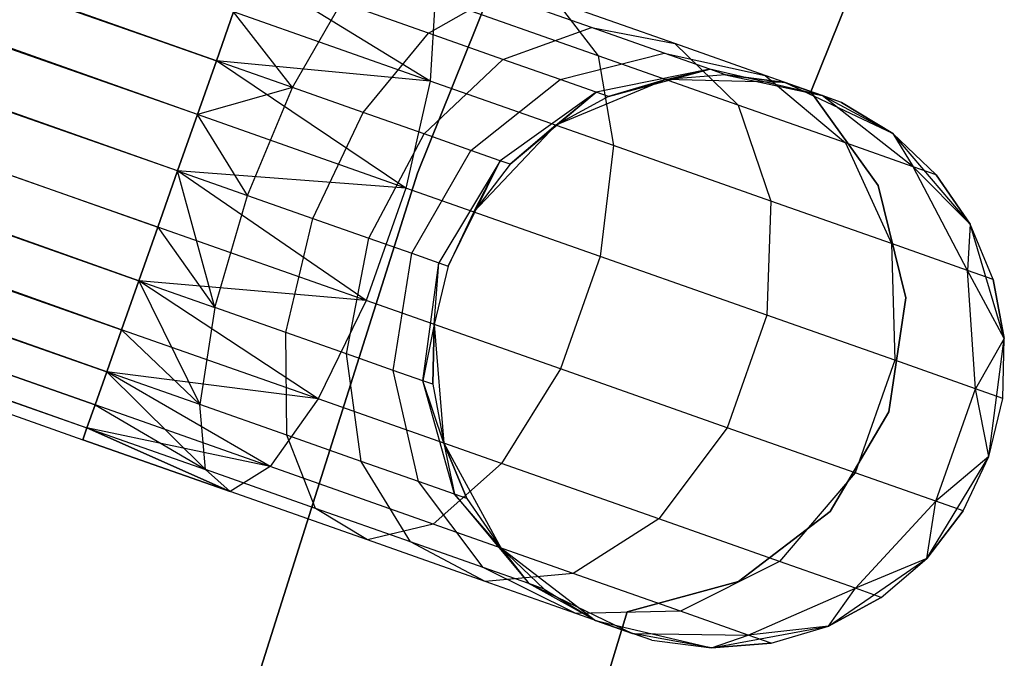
# Model space of a CAD drawing. Extents: x -189 to 189, y -189 to 189.
# Tile 225 of 256: x -41.32 to -37.89, y 12.65 to 14.88. Entities that reach past the tile are written whole.
import ezdxf

# ---------------------------------------------------------------- set-up
doc = ezdxf.new("R2010")
doc.units = 0
doc.header["$LTSCALE"] = 25.4
doc.layers.get('0').update_dxf_attribs({"linetype": 'CONTINUOUS'})

# ---------------------------------------------------------------- blocks, each defined once
blk = doc.blocks.new('CAMELEON-KENAI-C-12244_STL')
at = {"color": 0}
for p, q in [((-40.7033, 14.5467, -8.5219), (-158.6993, 56.5296, -8.691)), ((-40.7033, 14.5467, -8.5219), (-158.6993, 56.5296, -8.691)), ((-40.6373, 14.7342, -8.5864), (-158.6993, 56.5296, -8.691)), ((-40.6373, 14.7342, -8.5864), (-158.6993, 56.5296, -8.691)), ((-158.7595, 56.3589, -10.4135), (-40.6373, 14.7342, -10.4135)), ((-158.7595, 56.3589, -10.4135), (-40.6373, 14.7342, -10.4135)), ((-40.7033, 14.5467, -8.5219), (-158.8255, 56.1714, -8.5219)), ((-40.7033, 14.5467, -8.5219), (-158.8255, 56.1714, -8.5219)), ((-40.6373, 14.7342, -10.4135), (-158.8947, 55.9753, -10.5)), ((-40.7724, 14.3506, -8.5), (-158.8947, 55.9753, -8.5)), ((-40.7724, 14.3506, -8.5), (-158.8947, 55.9753, -8.5)), ((-40.7033, 14.5467, -10.4781), (-158.8947, 55.9753, -10.5)), ((-40.6373, 14.7342, -10.4135), (-158.8947, 55.9753, -10.5)), ((-40.7033, 14.5467, -10.4781), (-158.8947, 55.9753, -10.5)), ((-40.7724, 14.3506, -10.5), (-158.8947, 55.9753, -10.5)), ((-40.7724, 14.3506, -10.5), (-158.8947, 55.9753, -10.5)), ((-158.9637, 55.7792, -8.5219), (-40.8415, 14.1545, -8.5219)), ((-40.9678, 13.7962, -8.691), (-158.9637, 55.7792, -8.5219)), ((-40.9678, 13.7962, -8.691), (-158.9637, 55.7792, -8.5219)), ((-40.9076, 13.967, -8.5864), (-158.9637, 55.7792, -8.5219)), ((-40.9076, 13.967, -8.5864), (-158.9637, 55.7792, -8.5219)), ((-158.9637, 55.7792, -8.5219), (-40.8415, 14.1545, -8.5219)), ((-159.0298, 55.5917, -10.4135), (-40.9678, 13.7962, -10.309)), ((-159.0298, 55.5917, -10.4135), (-40.9678, 13.7962, -10.309)), ((-159.0298, 55.5917, -10.4135), (-40.9076, 13.967, -10.4135)), ((-40.7724, 14.3506, -10.5), (-159.0298, 55.5917, -10.4135)), ((-40.7724, 14.3506, -10.5), (-159.0298, 55.5917, -10.4135)), ((-40.8415, 14.1545, -10.4781), (-159.0298, 55.5917, -10.4135)), ((-40.8415, 14.1545, -10.4781), (-159.0298, 55.5917, -10.4135)), ((-159.0298, 55.5917, -10.4135), (-40.9076, 13.967, -10.4135)), ((-41.0194, 13.6497, -8.8309), (-159.09, 55.4209, -8.691)), ((-41.0194, 13.6497, -8.8309), (-159.09, 55.4209, -8.691)), ((-40.9678, 13.7962, -8.691), (-159.09, 55.4209, -8.691)), ((-40.9678, 13.7962, -8.691), (-159.09, 55.4209, -8.691)), ((-159.1416, 55.2744, -10.1691), (-41.0194, 13.6497, -10.1691)), ((-159.1416, 55.2744, -10.1691), (-41.0194, 13.6497, -10.1691)), ((-159.1416, 55.2744, -10.1691), (-40.9678, 13.7962, -10.309)), ((-159.1416, 55.2744, -10.1691), (-40.9678, 13.7962, -10.309)), ((-41.0603, 13.5338, -9), (-159.1825, 55.1585, -9)), ((-159.1825, 55.1585, -9), (-41.0885, 13.4536, -9.191)), ((-41.0603, 13.5338, -9), (-159.1825, 55.1585, -9)), ((-41.0194, 13.6497, -8.8309), (-159.1825, 55.1585, -9)), ((-41.0194, 13.6497, -8.8309), (-159.1825, 55.1585, -9)), ((-159.1825, 55.1585, -9), (-41.0885, 13.4536, -9.191)), ((-159.1825, 55.1585, -9), (-41.103, 13.4126, -9.3955)), ((-159.1825, 55.1585, -9), (-41.103, 13.4126, -9.3955)), ((-159.2107, 55.0783, -9.809), (-41.0885, 13.4536, -9.809)), ((-159.2107, 55.0783, -9.809), (-41.0885, 13.4536, -9.809)), ((-159.2107, 55.0783, -9.809), (-41.0603, 13.5338, -10)), ((-159.2107, 55.0783, -9.809), (-41.0603, 13.5338, -10)), ((-159.2107, 55.0783, -9.809), (-41.0194, 13.6497, -10.1691)), ((-159.2107, 55.0783, -9.809), (-41.0194, 13.6497, -10.1691)), ((-159.2252, 55.0373, -9.3955), (-41.103, 13.4126, -9.3955)), ((-159.2252, 55.0373, -9.3955), (-41.103, 13.4126, -9.6045)), ((-159.2252, 55.0373, -9.3955), (-41.103, 13.4126, -9.3955)), ((-159.2252, 55.0373, -9.3955), (-41.103, 13.4126, -9.6045)), ((-159.2252, 55.0373, -9.3955), (-41.0885, 13.4536, -9.809)), ((-159.2252, 55.0373, -9.3955), (-41.0885, 13.4536, -9.809)), ((-39.936, 14.3427, -1), (-38.7203, 17.3589, -1)), ((-38.7203, 17.3589, -8.5), (-39.936, 14.3427, -8.5)), ((-38.7203, 17.3589, -8.5), (-39.936, 14.3427, -8.5)), ((-39.936, 14.3427, -1), (-38.7203, 17.3589, -1)), ((-38.5645, 14.6254, -2), (-37.9765, 16.0907, -2)), ((-37.9765, 16.0907, -4), (-38.5645, 14.6254, -4)), ((-37.9765, 16.0907, -4), (-38.5645, 14.6254, -4)), ((-38.5645, 14.6254, -2), (-37.9765, 16.0907, -2)), ((-39.8914, 14.6633, -10.2133), (-40.5254, 15.0515, -10.1691)), ((-39.8914, 14.6633, -10.2133), (-40.5254, 15.0515, -10.1691)), ((-39.8978, 14.8303, -8.6526), (-39.6589, 14.9666, -8.9644)), ((-39.8978, 14.8303, -8.6526), (-39.6589, 14.9666, -8.9644)), ((-39.8743, 14.9524, -9.9148), (-39.8914, 14.6633, -10.2133)), ((-39.8743, 14.9524, -9.9148), (-39.8914, 14.6633, -10.2133)), ((-39.3057, 14.752, -9.6651), (-39.8743, 14.9524, -9.9148)), ((-39.3057, 14.752, -9.6651), (-39.8743, 14.9524, -9.9148)), ((-39.3286, 14.8502, -8.6957), (-39.6589, 14.9666, -8.9644)), ((-39.3286, 14.8502, -8.6957), (-39.6589, 14.9666, -8.9644)), ((-39.4495, 14.9389, -9.3226), (-39.3057, 14.752, -9.6651)), ((-39.0384, 14.794, -8.9881), (-39.4495, 14.9389, -9.3226)), ((-39.0384, 14.794, -8.9881), (-39.4495, 14.9389, -9.3226)), ((-39.4495, 14.9389, -9.3226), (-39.3057, 14.752, -9.6651)), ((-40.5771, 14.905, -8.691), (-40.6373, 14.7342, -8.5864)), ((-40.6373, 14.7342, -10.4135), (-40.5771, 14.905, -10.309)), ((-40.6373, 14.7342, -10.4135), (-40.5771, 14.905, -10.309)), ((-40.5771, 14.905, -8.691), (-40.6373, 14.7342, -8.5864)), ((-40.372, 14.6408, -8.5494), (-40.5771, 14.905, -8.691)), ((-40.372, 14.6408, -8.5494), (-40.5771, 14.905, -8.691)), ((-39.8914, 14.6633, -10.2133), (-40.5771, 14.905, -10.309)), ((-39.8914, 14.6633, -10.2133), (-40.5771, 14.905, -10.309)), ((-40.372, 14.6408, -8.5494), (-40.2006, 14.937, -8.7855)), ((-40.372, 14.6408, -8.5494), (-40.2006, 14.937, -8.7855)), ((-39.8978, 14.8303, -8.6526), (-40.2006, 14.937, -8.7855)), ((-39.8978, 14.8303, -8.6526), (-40.2006, 14.937, -8.7855)), ((-39.6379, 14.7387, -8.4411), (-39.3286, 14.8502, -8.6957)), ((-39.6379, 14.7387, -8.4411), (-39.3286, 14.8502, -8.6957)), ((-39.3286, 14.8502, -8.6957), (-39.0384, 14.794, -8.9881)), ((-39.0752, 14.7609, -8.3455), (-39.3286, 14.8502, -8.6957)), ((-39.0752, 14.7609, -8.3455), (-39.3286, 14.8502, -8.6957)), ((-39.3286, 14.8502, -8.6957), (-39.0384, 14.794, -8.9881)), ((-40.1249, 14.5537, -8.4409), (-39.8978, 14.8303, -8.6526)), ((-40.1249, 14.5537, -8.4409), (-39.8978, 14.8303, -8.6526)), ((-39.6379, 14.7387, -8.4411), (-39.8978, 14.8303, -8.6526)), ((-39.6379, 14.7387, -8.4411), (-39.8978, 14.8303, -8.6526)), ((-39.0384, 14.794, -8.9881), (-38.8173, 14.5799, -9.2678)), ((-38.7229, 14.6829, -8.5523), (-39.0384, 14.794, -8.9881)), ((-38.7229, 14.6829, -8.5523), (-39.0384, 14.794, -8.9881)), ((-39.0384, 14.794, -8.9881), (-38.8173, 14.5799, -9.2678)), ((-40.6373, 14.7342, -8.5864), (-40.7033, 14.5467, -8.5219)), ((-40.7033, 14.5467, -10.4781), (-40.6373, 14.7342, -10.4135)), ((-40.6373, 14.7342, -8.5864), (-40.7033, 14.5467, -8.5219)), ((-40.7033, 14.5467, -10.4781), (-40.6373, 14.7342, -10.4135)), ((-40.372, 14.6408, -8.5494), (-40.6373, 14.7342, -8.5864)), ((-40.372, 14.6408, -8.5494), (-40.6373, 14.7342, -8.5864)), ((-39.8914, 14.6633, -10.2133), (-40.6373, 14.7342, -10.4135)), ((-39.8914, 14.6633, -10.2133), (-40.6373, 14.7342, -10.4135)), ((-39.9763, 14.2905, -10.3767), (-40.6373, 14.7342, -10.4135)), ((-39.9763, 14.2905, -10.3767), (-40.6373, 14.7342, -10.4135)), ((-39.9127, 14.4789, -8.2682), (-39.6379, 14.7387, -8.4411)), ((-39.9127, 14.4789, -8.2682), (-39.6379, 14.7387, -8.4411)), ((-39.4384, 14.6684, -8.1654), (-39.6379, 14.7387, -8.4411)), ((-39.4384, 14.6684, -8.1654), (-39.6379, 14.7387, -8.4411)), ((-39.4384, 14.6684, -8.1654), (-39.0752, 14.7609, -8.3455)), ((-39.4384, 14.6684, -8.1654), (-39.0752, 14.7609, -8.3455)), ((-39.3057, 14.752, -9.6651), (-39.2524, 14.4382, -9.9327)), ((-38.8173, 14.5799, -9.2678), (-39.3057, 14.752, -9.6651)), ((-38.8173, 14.5799, -9.2678), (-39.3057, 14.752, -9.6651)), ((-39.3057, 14.752, -9.6651), (-39.2524, 14.4382, -9.9327)), ((-39.0752, 14.7609, -8.3455), (-38.7229, 14.6829, -8.5523)), ((-38.9158, 14.7047, -7.9377), (-39.0752, 14.7609, -8.3455)), ((-38.9158, 14.7047, -7.9377), (-39.0752, 14.7609, -8.3455)), ((-39.0752, 14.7609, -8.3455), (-38.7229, 14.6829, -8.5523)), ((-38.9158, 14.7047, -7.9377), (-39.313, 14.6243, -7.8445)), ((-38.9158, 14.7047, -7.9377), (-39.313, 14.6243, -7.8445)), ((-39.2702, 14.6092, -7.5), (-38.9158, 14.7047, -7.9377)), ((-39.2702, 14.6092, -7.5), (-38.9158, 14.7047, -7.9377)), ((-39.0699, 14.6689, -7.5), (-38.9158, 14.7047, -7.9377)), ((-39.0699, 14.6689, -7.5), (-38.9158, 14.7047, -7.9377)), ((-38.8615, 14.6856, -7.5), (-38.9158, 14.7047, -7.9377)), ((-38.8615, 14.6856, -7.5), (-38.9158, 14.7047, -7.9377)), ((-38.5246, 14.613, -8.0447), (-38.9158, 14.7047, -7.9377)), ((-38.5246, 14.613, -8.0447), (-38.9158, 14.7047, -7.9377)), ((-39.8914, 14.6633, -10.2133), (-39.9763, 14.2905, -10.3767)), ((-39.8914, 14.6633, -10.2133), (-39.9763, 14.2905, -10.3767)), ((-39.2524, 14.4382, -9.9327), (-39.8914, 14.6633, -10.2133)), ((-39.2524, 14.4382, -9.9327), (-39.8914, 14.6633, -10.2133)), ((-39.7498, 14.4215, -8.0432), (-39.4384, 14.6684, -8.1654)), ((-39.7498, 14.4215, -8.0432), (-39.4384, 14.6684, -8.1654)), ((-39.0699, 14.6689, -2), (-39.4538, 14.5092, -2)), ((-39.0699, 14.6689, -2), (-39.4538, 14.5092, -2)), ((-39.313, 14.6243, -7.8445), (-39.4384, 14.6684, -8.1654)), ((-39.313, 14.6243, -7.8445), (-39.4384, 14.6684, -8.1654)), ((-39.0699, 14.6689, -7.5), (-39.2702, 14.6092, -7.5)), ((-39.2702, 14.6092, -7.5), (-39.0699, 14.6689, -2)), ((-39.2702, 14.6092, -7.5), (-39.0699, 14.6689, -2)), ((-39.0699, 14.6689, -7.5), (-39.2702, 14.6092, -7.5)), ((-38.8615, 14.6856, -7.5), (-39.0699, 14.6689, -2)), ((-38.8615, 14.6856, -7.5), (-39.0699, 14.6689, -7.5)), ((-38.8615, 14.6856, -7.5), (-39.0699, 14.6689, -2)), ((-38.8615, 14.6856, -7.5), (-39.0699, 14.6689, -7.5)), ((-38.6542, 14.6586, -2), (-39.0699, 14.6689, -2)), ((-38.6542, 14.6586, -2), (-39.0699, 14.6689, -2)), ((-39.0699, 14.6689, -7.5), (-39.0699, 14.6689, -2)), ((-39.0699, 14.6689, -7.5), (-39.0699, 14.6689, -2)), ((-38.6542, 14.6586, -7.5), (-38.8615, 14.6856, -7.5)), ((-38.8615, 14.6856, -7.5), (-38.6542, 14.6586, -2)), ((-38.8615, 14.6856, -7.5), (-38.6542, 14.6586, -2)), ((-38.8615, 14.6856, -7.5), (-38.5246, 14.613, -8.0447)), ((-38.8615, 14.6856, -7.5), (-38.5246, 14.613, -8.0447)), ((-38.6542, 14.6586, -7.5), (-38.8615, 14.6856, -7.5)), ((-38.7229, 14.6829, -8.5523), (-38.4426, 14.4478, -8.75)), ((-38.5246, 14.613, -8.0447), (-38.7229, 14.6829, -8.5523)), ((-38.5246, 14.613, -8.0447), (-38.7229, 14.6829, -8.5523)), ((-38.7229, 14.6829, -8.5523), (-38.4426, 14.4478, -8.75)), ((-40.372, 14.6408, -8.5494), (-40.7033, 14.5467, -8.5219)), ((-40.372, 14.6408, -8.5494), (-40.7033, 14.5467, -8.5219)), ((-40.5283, 14.2646, -8.4659), (-40.372, 14.6408, -8.5494)), ((-40.5283, 14.2646, -8.4659), (-40.372, 14.6408, -8.5494)), ((-40.1249, 14.5537, -8.4409), (-40.372, 14.6408, -8.5494)), ((-40.1249, 14.5537, -8.4409), (-40.372, 14.6408, -8.5494)), ((-38.2786, 14.4802, -2), (-38.6542, 14.6586, -2)), ((-38.457, 14.5891, -7.5), (-38.6542, 14.6586, -2)), ((-38.2786, 14.4802, -2), (-38.6542, 14.6586, -2)), ((-38.457, 14.5891, -7.5), (-38.6542, 14.6586, -2)), ((-38.6542, 14.6586, -7.5), (-38.5246, 14.613, -8.0447)), ((-38.6542, 14.6586, -7.5), (-38.6542, 14.6586, -2)), ((-38.6542, 14.6586, -7.5), (-38.6542, 14.6586, -2)), ((-38.6542, 14.6586, -7.5), (-38.5246, 14.613, -8.0447)), ((-39.313, 14.6243, -7.8445), (-39.6475, 14.3854, -7.7812)), ((-39.313, 14.6243, -7.8445), (-39.6475, 14.3854, -7.7812)), ((-39.6126, 14.3731, -7.5), (-39.313, 14.6243, -7.8445)), ((-39.6126, 14.3731, -7.5), (-39.313, 14.6243, -7.8445)), ((-39.4538, 14.5092, -7.5), (-39.313, 14.6243, -7.8445)), ((-39.4538, 14.5092, -7.5), (-39.313, 14.6243, -7.8445)), ((-39.2702, 14.6092, -7.5), (-39.4538, 14.5092, -2)), ((-39.2702, 14.6092, -7.5), (-39.4538, 14.5092, -7.5)), ((-39.2702, 14.6092, -7.5), (-39.4538, 14.5092, -2)), ((-39.2702, 14.6092, -7.5), (-39.4538, 14.5092, -7.5)), ((-39.2702, 14.6092, -7.5), (-39.313, 14.6243, -7.8445)), ((-39.2702, 14.6092, -7.5), (-39.313, 14.6243, -7.8445)), ((-38.3288, 14.2989, -2), (-38.5645, 14.6254, -2)), ((-38.5645, 14.6254, -2), (-38.5645, 14.6254, -4)), ((-38.5645, 14.6254, -4), (-38.3288, 14.2989, -4)), ((-38.5645, 14.6254, -2), (-38.5645, 14.6254, -4)), ((-38.5645, 14.6254, -4), (-38.3288, 14.2989, -4)), ((-38.3288, 14.2989, -2), (-38.5645, 14.6254, -2)), ((-38.457, 14.5891, -7.5), (-38.5246, 14.613, -8.0447)), ((-38.457, 14.5891, -7.5), (-38.5246, 14.613, -8.0447)), ((-38.2786, 14.4802, -7.5), (-38.5246, 14.613, -8.0447)), ((-38.2786, 14.4802, -7.5), (-38.5246, 14.613, -8.0447)), ((-38.2071, 14.3648, -8.147), (-38.5246, 14.613, -8.0447)), ((-38.2071, 14.3648, -8.147), (-38.5246, 14.613, -8.0447)), ((-38.8173, 14.5799, -9.2678), (-38.7037, 14.2448, -9.4863)), ((-38.4426, 14.4478, -8.75), (-38.8173, 14.5799, -9.2678)), ((-38.4426, 14.4478, -8.75), (-38.8173, 14.5799, -9.2678)), ((-38.8173, 14.5799, -9.2678), (-38.7037, 14.2448, -9.4863)), ((-38.2786, 14.4802, -7.5), (-38.457, 14.5891, -7.5)), ((-38.457, 14.5891, -7.5), (-38.2786, 14.4802, -2)), ((-38.457, 14.5891, -7.5), (-38.2786, 14.4802, -2)), ((-38.2786, 14.4802, -7.5), (-38.457, 14.5891, -7.5)), ((-40.7033, 14.5467, -8.5219), (-40.7724, 14.3506, -8.5)), ((-40.7724, 14.3506, -10.5), (-40.7033, 14.5467, -10.4781)), ((-40.7033, 14.5467, -8.5219), (-40.7724, 14.3506, -8.5)), ((-40.7724, 14.3506, -10.5), (-40.7033, 14.5467, -10.4781)), ((-40.5283, 14.2646, -8.4659), (-40.7033, 14.5467, -8.5219)), ((-40.5283, 14.2646, -8.4659), (-40.7033, 14.5467, -8.5219)), ((-39.9763, 14.2905, -10.3767), (-40.7033, 14.5467, -10.4781)), ((-39.9763, 14.2905, -10.3767), (-40.7033, 14.5467, -10.4781)), ((-40.3009, 14.1844, -8.366), (-40.1249, 14.5537, -8.4409)), ((-40.3009, 14.1844, -8.366), (-40.1249, 14.5537, -8.4409)), ((-39.9127, 14.4789, -8.2682), (-40.1249, 14.5537, -8.4409)), ((-39.9127, 14.4789, -8.2682), (-40.1249, 14.5537, -8.4409)), ((-39.4538, 14.5092, -2), (-39.7396, 14.2071, -2)), ((-39.4538, 14.5092, -2), (-39.7396, 14.2071, -2)), ((-39.4538, 14.5092, -7.5), (-39.6126, 14.3731, -7.5)), ((-39.6126, 14.3731, -7.5), (-39.4538, 14.5092, -2)), ((-39.6126, 14.3731, -7.5), (-39.4538, 14.5092, -2)), ((-39.4538, 14.5092, -7.5), (-39.6126, 14.3731, -7.5)), ((-39.4538, 14.5092, -7.5), (-39.4538, 14.5092, -2)), ((-39.4538, 14.5092, -7.5), (-39.4538, 14.5092, -2)), ((-40.1055, 14.1156, -8.2071), (-39.9127, 14.4789, -8.2682)), ((-40.1055, 14.1156, -8.2071), (-39.9127, 14.4789, -8.2682)), ((-39.7498, 14.4215, -8.0432), (-39.9127, 14.4789, -8.2682)), ((-39.7498, 14.4215, -8.0432), (-39.9127, 14.4789, -8.2682)), ((-38.008, 14.1644, -2), (-38.2786, 14.4802, -2)), ((-38.1267, 14.3365, -7.5), (-38.2786, 14.4802, -2)), ((-38.008, 14.1644, -2), (-38.2786, 14.4802, -2)), ((-38.1267, 14.3365, -7.5), (-38.2786, 14.4802, -7.5)), ((-38.2786, 14.4802, -7.5), (-38.2786, 14.4802, -2)), ((-38.1267, 14.3365, -7.5), (-38.2786, 14.4802, -2)), ((-38.2786, 14.4802, -7.5), (-38.2786, 14.4802, -2)), ((-38.2786, 14.4802, -7.5), (-38.2071, 14.3648, -8.147)), ((-38.1267, 14.3365, -7.5), (-38.2786, 14.4802, -7.5)), ((-38.2786, 14.4802, -7.5), (-38.2071, 14.3648, -8.147)), ((-39.2524, 14.4382, -9.9327), (-39.2989, 14.0518, -10.0792)), ((-39.2524, 14.4382, -9.9327), (-39.2989, 14.0518, -10.0792)), ((-38.7037, 14.2448, -9.4863), (-39.2524, 14.4382, -9.9327)), ((-38.7037, 14.2448, -9.4863), (-39.2524, 14.4382, -9.9327)), ((-38.4426, 14.4478, -8.75), (-38.2827, 14.0965, -8.9045)), ((-38.2071, 14.3648, -8.147), (-38.4426, 14.4478, -8.75)), ((-38.2071, 14.3648, -8.147), (-38.4426, 14.4478, -8.75)), ((-38.4426, 14.4478, -8.75), (-38.2827, 14.0965, -8.9045)), ((-39.9556, 14.0628, -8), (-39.7498, 14.4215, -8.0432)), ((-39.9556, 14.0628, -8), (-39.7498, 14.4215, -8.0432)), ((-39.6475, 14.3854, -7.7812), (-39.7498, 14.4215, -8.0432)), ((-39.6475, 14.3854, -7.7812), (-39.7498, 14.4215, -8.0432)), ((-39.6475, 14.3854, -7.7812), (-39.8614, 14.0296, -7.7588)), ((-39.6475, 14.3854, -7.7812), (-39.8614, 14.0296, -7.7588)), ((-39.8293, 14.0183, -7.5), (-39.6475, 14.3854, -7.7812)), ((-39.8293, 14.0183, -7.5), (-39.6475, 14.3854, -7.7812)), ((-39.7396, 14.2071, -7.5), (-39.6475, 14.3854, -7.7812)), ((-39.7396, 14.2071, -7.5), (-39.6475, 14.3854, -7.7812)), ((-39.6126, 14.3731, -7.5), (-39.7396, 14.2071, -2)), ((-39.6126, 14.3731, -7.5), (-39.7396, 14.2071, -2)), ((-39.6126, 14.3731, -7.5), (-39.7396, 14.2071, -7.5)), ((-39.6126, 14.3731, -7.5), (-39.7396, 14.2071, -7.5)), ((-39.6126, 14.3731, -7.5), (-39.6475, 14.3854, -7.7812)), ((-39.6126, 14.3731, -7.5), (-39.6475, 14.3854, -7.7812)), ((-38.1267, 14.3365, -7.5), (-38.2071, 14.3648, -8.147)), ((-38.1267, 14.3365, -7.5), (-38.2071, 14.3648, -8.147)), ((-38.008, 14.1644, -7.5), (-38.2071, 14.3648, -8.147)), ((-38.008, 14.1644, -7.5), (-38.2071, 14.3648, -8.147)), ((-38.018, 14.0032, -8.227), (-38.2071, 14.3648, -8.147)), ((-38.018, 14.0032, -8.227), (-38.2071, 14.3648, -8.147)), ((-40.9171, 11.2424, -1), (-39.936, 14.3427, -1)), ((-39.936, 14.3427, -8.5), (-40.9171, 11.2424, -8.5)), ((-39.936, 14.3427, -8.5), (-40.9171, 11.2424, -8.5)), ((-40.9171, 11.2424, -1), (-39.936, 14.3427, -1)), ((-40.8415, 14.1545, -10.4781), (-40.7724, 14.3506, -10.5)), ((-40.7724, 14.3506, -8.5), (-40.8415, 14.1545, -8.5219)), ((-40.7724, 14.3506, -8.5), (-40.8415, 14.1545, -8.5219)), ((-40.8415, 14.1545, -10.4781), (-40.7724, 14.3506, -10.5)), ((-40.7724, 14.3506, -8.5), (-40.5283, 14.2646, -8.4659)), ((-39.9763, 14.2905, -10.3767), (-40.7724, 14.3506, -10.5)), ((-39.9763, 14.2905, -10.3767), (-40.7724, 14.3506, -10.5)), ((-40.1146, 13.8983, -10.3767), (-40.7724, 14.3506, -10.5)), ((-40.1146, 13.8983, -10.3767), (-40.7724, 14.3506, -10.5)), ((-40.6424, 13.8735, -8.5494), (-40.7724, 14.3506, -8.5)), ((-40.6424, 13.8735, -8.5494), (-40.7724, 14.3506, -8.5)), ((-40.7724, 14.3506, -8.5), (-40.5283, 14.2646, -8.4659)), ((-39.936, 14.3427, -8.5), (-39.936, 14.3427, -1)), ((-39.936, 14.3427, -8.5), (-39.936, 14.3427, -1)), ((-38.008, 14.1644, -7.5), (-38.1267, 14.3365, -7.5)), ((-38.1267, 14.3365, -7.5), (-38.008, 14.1644, -2)), ((-38.1267, 14.3365, -7.5), (-38.008, 14.1644, -2)), ((-38.008, 14.1644, -7.5), (-38.1267, 14.3365, -7.5)), ((-39.9763, 14.2905, -10.3767), (-40.1146, 13.8983, -10.3767)), ((-39.9763, 14.2905, -10.3767), (-40.1146, 13.8983, -10.3767)), ((-39.2989, 14.0518, -10.0792), (-39.9763, 14.2905, -10.3767)), ((-39.2989, 14.0518, -10.0792), (-39.9763, 14.2905, -10.3767)), ((-38.2332, 13.9078, -2), (-38.3288, 14.2989, -2)), ((-38.3288, 14.2989, -2), (-38.3288, 14.2989, -4)), ((-38.3288, 14.2989, -4), (-38.2332, 13.9078, -4)), ((-38.3288, 14.2989, -2), (-38.3288, 14.2989, -4)), ((-38.3288, 14.2989, -4), (-38.2332, 13.9078, -4)), ((-38.2332, 13.9078, -2), (-38.3288, 14.2989, -2)), ((-40.6424, 13.8735, -8.5494), (-40.5283, 14.2646, -8.4659)), ((-40.6424, 13.8735, -8.5494), (-40.5283, 14.2646, -8.4659)), ((-40.5283, 14.2646, -8.4659), (-40.3009, 14.1844, -8.366)), ((-40.5283, 14.2646, -8.4659), (-40.3009, 14.1844, -8.366)), ((-38.7037, 14.2448, -9.4863), (-38.7172, 13.8468, -9.6059)), ((-38.7037, 14.2448, -9.4863), (-38.7172, 13.8468, -9.6059)), ((-38.2827, 14.0965, -8.9045), (-38.7037, 14.2448, -9.4863)), ((-38.2827, 14.0965, -8.9045), (-38.7037, 14.2448, -9.4863)), ((-40.3953, 13.7864, -8.4409), (-40.3009, 14.1844, -8.366)), ((-40.3953, 13.7864, -8.4409), (-40.3009, 14.1844, -8.366)), ((-40.3009, 14.1844, -8.366), (-40.1055, 14.1156, -8.2071)), ((-40.3009, 14.1844, -8.366), (-40.1055, 14.1156, -8.2071)), ((-39.7396, 14.2071, -2), (-39.8293, 14.0183, -2)), ((-39.7396, 14.2071, -7.5), (-39.8293, 14.0183, -7.5)), ((-39.7396, 14.2071, -2), (-39.8293, 14.0183, -2)), ((-39.7396, 14.2071, -7.5), (-39.8293, 14.0183, -7.5)), ((-39.7396, 14.2071, -7.5), (-39.7396, 14.2071, -2)), ((-39.7396, 14.2071, -7.5), (-39.7396, 14.2071, -2)), ((-40.9076, 13.967, -10.4135), (-40.8415, 14.1545, -10.4781)), ((-40.8415, 14.1545, -8.5219), (-40.9076, 13.967, -8.5864)), ((-40.8415, 14.1545, -8.5219), (-40.9076, 13.967, -8.5864)), ((-40.9076, 13.967, -10.4135), (-40.8415, 14.1545, -10.4781)), ((-40.1146, 13.8983, -10.3767), (-40.8415, 14.1545, -10.4781)), ((-40.1146, 13.8983, -10.3767), (-40.8415, 14.1545, -10.4781)), ((-40.8415, 14.1545, -8.5219), (-40.6424, 13.8735, -8.5494)), ((-40.8415, 14.1545, -8.5219), (-40.6424, 13.8735, -8.5494)), ((-38.008, 14.1644, -7.5), (-38.018, 14.0032, -8.227)), ((-38.008, 14.1644, -7.5), (-38.018, 14.0032, -8.227)), ((-37.8893, 13.7659, -2), (-38.008, 14.1644, -2)), ((-37.9277, 13.9714, -7.5), (-38.008, 14.1644, -2)), ((-37.8893, 13.7659, -2), (-38.008, 14.1644, -2)), ((-37.9277, 13.9714, -7.5), (-38.008, 14.1644, -7.5)), ((-38.008, 14.1644, -7.5), (-38.008, 14.1644, -2)), ((-37.9277, 13.9714, -7.5), (-38.008, 14.1644, -2)), ((-38.008, 14.1644, -7.5), (-38.008, 14.1644, -2)), ((-37.9277, 13.9714, -7.5), (-38.008, 14.1644, -7.5)), ((-40.183, 13.7117, -8.2682), (-40.1055, 14.1156, -8.2071)), ((-40.183, 13.7117, -8.2682), (-40.1055, 14.1156, -8.2071)), ((-40.1055, 14.1156, -8.2071), (-39.9556, 14.0628, -8)), ((-40.1055, 14.1156, -8.2071), (-39.9556, 14.0628, -8)), ((-38.2827, 14.0965, -8.9045), (-38.2708, 13.6895, -8.9891)), ((-38.018, 14.0032, -8.227), (-38.2827, 14.0965, -8.9045)), ((-38.018, 14.0032, -8.227), (-38.2827, 14.0965, -8.9045)), ((-38.2827, 14.0965, -8.9045), (-38.2708, 13.6895, -8.9891)), ((-40.0202, 13.6543, -8.0432), (-39.9556, 14.0628, -8)), ((-40.0202, 13.6543, -8.0432), (-39.9556, 14.0628, -8)), ((-39.9556, 14.0628, -8), (-39.8614, 14.0296, -7.7588)), ((-39.9556, 14.0628, -8), (-39.8614, 14.0296, -7.7588)), ((-39.2989, 14.0518, -10.0792), (-39.4371, 13.6596, -10.0792)), ((-39.2989, 14.0518, -10.0792), (-39.4371, 13.6596, -10.0792)), ((-38.7172, 13.8468, -9.6059), (-39.2989, 14.0518, -10.0792)), ((-38.7172, 13.8468, -9.6059), (-39.2989, 14.0518, -10.0792)), ((-39.9178, 13.6182, -7.7812), (-39.8614, 14.0296, -7.7588)), ((-39.9178, 13.6182, -7.7812), (-39.8614, 14.0296, -7.7588)), ((-39.8778, 13.8149, -7.5), (-39.8614, 14.0296, -7.7588)), ((-39.8778, 13.8149, -7.5), (-39.8614, 14.0296, -7.7588)), ((-39.8293, 14.0183, -2), (-39.8778, 13.8149, -2)), ((-39.8293, 14.0183, -7.5), (-39.8778, 13.8149, -7.5)), ((-39.8293, 14.0183, -2), (-39.8778, 13.8149, -2)), ((-39.8293, 14.0183, -7.5), (-39.8778, 13.8149, -7.5)), ((-39.8614, 14.0296, -7.7588), (-39.8293, 14.0183, -7.5)), ((-39.8614, 14.0296, -7.7588), (-39.8293, 14.0183, -7.5)), ((-39.8293, 14.0183, -7.5), (-39.8293, 14.0183, -2)), ((-39.8293, 14.0183, -7.5), (-39.8293, 14.0183, -2)), ((-37.9277, 13.9714, -7.5), (-38.018, 14.0032, -8.227)), ((-37.9277, 13.9714, -7.5), (-38.018, 14.0032, -8.227)), ((-37.8893, 13.7659, -7.5), (-38.018, 14.0032, -8.227)), ((-37.8893, 13.7659, -7.5), (-38.018, 14.0032, -8.227)), ((-37.9902, 13.5906, -8.2708), (-38.018, 14.0032, -8.227)), ((-37.9902, 13.5906, -8.2708), (-38.018, 14.0032, -8.227)), ((-40.9678, 13.7962, -10.309), (-40.9076, 13.967, -10.4135)), ((-40.9076, 13.967, -8.5864), (-40.9678, 13.7962, -8.691)), ((-40.9076, 13.967, -8.5864), (-40.9678, 13.7962, -8.691)), ((-40.9678, 13.7962, -10.309), (-40.9076, 13.967, -10.4135)), ((-40.1146, 13.8983, -10.3767), (-40.9076, 13.967, -10.4135)), ((-40.1146, 13.8983, -10.3767), (-40.9076, 13.967, -10.4135)), ((-40.2821, 13.5546, -10.2133), (-40.9076, 13.967, -10.4135)), ((-40.2821, 13.5546, -10.2133), (-40.9076, 13.967, -10.4135)), ((-40.9076, 13.967, -8.5864), (-40.6424, 13.8735, -8.5494)), ((-40.9076, 13.967, -8.5864), (-40.6424, 13.8735, -8.5494)), ((-40.9076, 13.967, -8.5864), (-40.6945, 13.5352, -8.7855)), ((-40.9076, 13.967, -8.5864), (-40.6945, 13.5352, -8.7855)), ((-37.8893, 13.7659, -7.5), (-37.9277, 13.9714, -7.5)), ((-37.9277, 13.9714, -7.5), (-37.8893, 13.7659, -2)), ((-37.9277, 13.9714, -7.5), (-37.8893, 13.7659, -2)), ((-37.8893, 13.7659, -7.5), (-37.9277, 13.9714, -7.5)), ((-38.2919, 13.5095, -2), (-38.2332, 13.9078, -2)), ((-38.2332, 13.9078, -4), (-38.2919, 13.5095, -4)), ((-38.2332, 13.9078, -4), (-38.2919, 13.5095, -4)), ((-38.2919, 13.5095, -2), (-38.2332, 13.9078, -2)), ((-38.2332, 13.9078, -2), (-38.2332, 13.9078, -4)), ((-38.2332, 13.9078, -2), (-38.2332, 13.9078, -4)), ((-40.6424, 13.8735, -8.5494), (-40.6945, 13.5352, -8.7855)), ((-40.6424, 13.8735, -8.5494), (-40.6945, 13.5352, -8.7855)), ((-40.3953, 13.7864, -8.4409), (-40.6424, 13.8735, -8.5494)), ((-40.3953, 13.7864, -8.4409), (-40.6424, 13.8735, -8.5494)), ((-40.1146, 13.8983, -10.3767), (-40.2821, 13.5546, -10.2133)), ((-40.1146, 13.8983, -10.3767), (-40.2821, 13.5546, -10.2133)), ((-39.4371, 13.6596, -10.0792), (-40.1146, 13.8983, -10.3767)), ((-39.4371, 13.6596, -10.0792), (-40.1146, 13.8983, -10.3767)), ((-38.7172, 13.8468, -9.6059), (-38.8554, 13.4546, -9.6059)), ((-38.7172, 13.8468, -9.6059), (-38.8554, 13.4546, -9.6059)), ((-38.2708, 13.6895, -8.9891), (-38.7172, 13.8468, -9.6059)), ((-38.2708, 13.6895, -8.9891), (-38.7172, 13.8468, -9.6059)), ((-39.8778, 13.8149, -7.5), (-39.9178, 13.6182, -7.7812)), ((-39.8778, 13.8149, -7.5), (-39.9178, 13.6182, -7.7812)), ((-39.8778, 13.8149, -7.5), (-39.8829, 13.6059, -7.5)), ((-39.8829, 13.6059, -7.5), (-39.8778, 13.8149, -2)), ((-39.8829, 13.6059, -7.5), (-39.8778, 13.8149, -2)), ((-39.8778, 13.8149, -7.5), (-39.8829, 13.6059, -7.5)), ((-39.8778, 13.8149, -2), (-39.8445, 13.4004, -2)), ((-39.8778, 13.8149, -7.5), (-39.8778, 13.8149, -2)), ((-39.8778, 13.8149, -7.5), (-39.8778, 13.8149, -2)), ((-39.8778, 13.8149, -2), (-39.8445, 13.4004, -2)), ((-41.0194, 13.6497, -10.1691), (-40.9678, 13.7962, -10.309)), ((-40.9678, 13.7962, -8.691), (-41.0194, 13.6497, -8.8309)), ((-40.9678, 13.7962, -8.691), (-41.0194, 13.6497, -8.8309)), ((-41.0194, 13.6497, -10.1691), (-40.9678, 13.7962, -10.309)), ((-40.2821, 13.5546, -10.2133), (-40.9678, 13.7962, -10.309)), ((-40.2821, 13.5546, -10.2133), (-40.9678, 13.7962, -10.309)), ((-40.9678, 13.7962, -8.691), (-40.6945, 13.5352, -8.7855)), ((-40.9678, 13.7962, -8.691), (-40.6945, 13.5352, -8.7855)), ((-40.3918, 13.4285, -8.6526), (-40.3953, 13.7864, -8.4409)), ((-40.183, 13.7117, -8.2682), (-40.3953, 13.7864, -8.4409)), ((-40.3918, 13.4285, -8.6526), (-40.3953, 13.7864, -8.4409)), ((-40.183, 13.7117, -8.2682), (-40.3953, 13.7864, -8.4409)), ((-37.8893, 13.7659, -7.5), (-37.9902, 13.5906, -8.2708)), ((-37.8893, 13.7659, -7.5), (-37.9902, 13.5906, -8.2708)), ((-37.943, 13.3535, -2), (-37.8893, 13.7659, -2)), ((-37.943, 13.3535, -2), (-37.8893, 13.7659, -2)), ((-37.8945, 13.5569, -7.5), (-37.8893, 13.7659, -2)), ((-37.8945, 13.5569, -7.5), (-37.8893, 13.7659, -7.5)), ((-37.8945, 13.5569, -7.5), (-37.8893, 13.7659, -2)), ((-37.8945, 13.5569, -7.5), (-37.8893, 13.7659, -7.5)), ((-37.8893, 13.7659, -7.5), (-37.8893, 13.7659, -2)), ((-37.8893, 13.7659, -7.5), (-37.8893, 13.7659, -2)), ((-40.1319, 13.3369, -8.4411), (-40.183, 13.7117, -8.2682)), ((-40.0202, 13.6543, -8.0432), (-40.183, 13.7117, -8.2682)), ((-40.1319, 13.3369, -8.4411), (-40.183, 13.7117, -8.2682)), ((-40.0202, 13.6543, -8.0432), (-40.183, 13.7117, -8.2682)), ((-38.2708, 13.6895, -8.9891), (-38.409, 13.2973, -8.9891)), ((-38.2708, 13.6895, -8.9891), (-38.409, 13.2973, -8.9891)), ((-37.9902, 13.5906, -8.2708), (-38.2708, 13.6895, -8.9891)), ((-37.9902, 13.5906, -8.2708), (-38.2708, 13.6895, -8.9891)), ((-41.0603, 13.5338, -10), (-41.0194, 13.6497, -10.1691)), ((-41.0194, 13.6497, -8.8309), (-41.0603, 13.5338, -9)), ((-41.0194, 13.6497, -8.8309), (-41.0603, 13.5338, -9)), ((-41.0603, 13.5338, -10), (-41.0194, 13.6497, -10.1691)), ((-40.2821, 13.5546, -10.2133), (-41.0194, 13.6497, -10.1691)), ((-40.2821, 13.5546, -10.2133), (-41.0194, 13.6497, -10.1691)), ((-40.45, 13.3188, -9.9148), (-41.0194, 13.6497, -10.1691)), ((-40.45, 13.3188, -9.9148), (-41.0194, 13.6497, -10.1691)), ((-40.6945, 13.5352, -8.7855), (-41.0194, 13.6497, -8.8309)), ((-41.0194, 13.6497, -8.8309), (-40.6757, 13.3082, -9.1334)), ((-41.0194, 13.6497, -8.8309), (-40.6757, 13.3082, -9.1334)), ((-40.6945, 13.5352, -8.7855), (-41.0194, 13.6497, -8.8309)), ((-39.9324, 13.2666, -8.1654), (-40.0202, 13.6543, -8.0432)), ((-39.9178, 13.6182, -7.7812), (-40.0202, 13.6543, -8.0432)), ((-39.9324, 13.2666, -8.1654), (-40.0202, 13.6543, -8.0432)), ((-39.9178, 13.6182, -7.7812), (-40.0202, 13.6543, -8.0432)), ((-39.4371, 13.6596, -10.0792), (-39.6431, 13.3294, -9.9327)), ((-39.4371, 13.6596, -10.0792), (-39.6431, 13.3294, -9.9327)), ((-38.8554, 13.4546, -9.6059), (-39.4371, 13.6596, -10.0792)), ((-38.8554, 13.4546, -9.6059), (-39.4371, 13.6596, -10.0792)), ((-39.807, 13.2225, -7.8445), (-39.9178, 13.6182, -7.7812)), ((-39.8445, 13.4004, -7.5), (-39.9178, 13.6182, -7.7812)), ((-39.807, 13.2225, -7.8445), (-39.9178, 13.6182, -7.7812)), ((-39.8445, 13.4004, -7.5), (-39.9178, 13.6182, -7.7812)), ((-39.8829, 13.6059, -7.5), (-39.9178, 13.6182, -7.7812)), ((-39.8829, 13.6059, -7.5), (-39.9178, 13.6182, -7.7812)), ((-39.8829, 13.6059, -7.5), (-39.8445, 13.4004, -2)), ((-39.8829, 13.6059, -7.5), (-39.8445, 13.4004, -7.5)), ((-39.8829, 13.6059, -7.5), (-39.8445, 13.4004, -2)), ((-39.8829, 13.6059, -7.5), (-39.8445, 13.4004, -7.5)), ((-38.1284, 13.1984, -8.2708), (-37.9902, 13.5906, -8.2708)), ((-38.1284, 13.1984, -8.2708), (-37.9902, 13.5906, -8.2708)), ((-37.8945, 13.5569, -7.5), (-37.9902, 13.5906, -8.2708)), ((-37.8945, 13.5569, -7.5), (-37.9902, 13.5906, -8.2708)), ((-37.943, 13.3535, -7.5), (-37.9902, 13.5906, -8.2708)), ((-37.943, 13.3535, -7.5), (-37.9902, 13.5906, -8.2708)), ((-41.0885, 13.4536, -9.809), (-41.0603, 13.5338, -10)), ((-41.0603, 13.5338, -9), (-41.0885, 13.4536, -9.191)), ((-41.0603, 13.5338, -9), (-41.0885, 13.4536, -9.191)), ((-41.0885, 13.4536, -9.809), (-41.0603, 13.5338, -10)), ((-40.45, 13.3188, -9.9148), (-41.0603, 13.5338, -10)), ((-40.45, 13.3188, -9.9148), (-41.0603, 13.5338, -10)), ((-41.0603, 13.5338, -9), (-40.6757, 13.3082, -9.1334)), ((-41.0603, 13.5338, -9), (-40.6757, 13.3082, -9.1334)), ((-40.6757, 13.3082, -9.1334), (-40.6945, 13.5352, -8.7855)), ((-40.3918, 13.4285, -8.6526), (-40.6945, 13.5352, -8.7855)), ((-40.6757, 13.3082, -9.1334), (-40.6945, 13.5352, -8.7855)), ((-40.3918, 13.4285, -8.6526), (-40.6945, 13.5352, -8.7855)), ((-40.2821, 13.5546, -10.2133), (-40.45, 13.3188, -9.9148)), ((-40.2821, 13.5546, -10.2133), (-40.45, 13.3188, -9.9148)), ((-39.6431, 13.3294, -9.9327), (-40.2821, 13.5546, -10.2133)), ((-39.6431, 13.3294, -9.9327), (-40.2821, 13.5546, -10.2133)), ((-37.943, 13.3535, -2), (-37.8945, 13.5569, -7.5)), ((-37.943, 13.3535, -7.5), (-37.8945, 13.5569, -7.5)), ((-37.943, 13.3535, -2), (-37.8945, 13.5569, -7.5)), ((-37.943, 13.3535, -7.5), (-37.8945, 13.5569, -7.5)), ((-38.4962, 13.1625, -2), (-38.2919, 13.5095, -2)), ((-38.2919, 13.5095, -4), (-38.4962, 13.1625, -4)), ((-38.2919, 13.5095, -4), (-38.4962, 13.1625, -4)), ((-38.4962, 13.1625, -2), (-38.2919, 13.5095, -2)), ((-38.2919, 13.5095, -2), (-38.2919, 13.5095, -4)), ((-38.2919, 13.5095, -2), (-38.2919, 13.5095, -4)), ((-41.103, 13.4126, -9.6045), (-41.0885, 13.4536, -9.809)), ((-41.0885, 13.4536, -9.191), (-41.103, 13.4126, -9.3955)), ((-41.0885, 13.4536, -9.191), (-41.103, 13.4126, -9.3955)), ((-41.103, 13.4126, -9.6045), (-41.0885, 13.4536, -9.809)), ((-40.45, 13.3188, -9.9148), (-41.0885, 13.4536, -9.809)), ((-40.45, 13.3188, -9.9148), (-41.0885, 13.4536, -9.809)), ((-40.5892, 13.2316, -9.5328), (-41.0885, 13.4536, -9.809)), ((-40.5892, 13.2316, -9.5328), (-41.0885, 13.4536, -9.809)), ((-41.0885, 13.4536, -9.191), (-40.6757, 13.3082, -9.1334)), ((-41.0885, 13.4536, -9.191), (-40.6757, 13.3082, -9.1334)), ((-41.0885, 13.4536, -9.191), (-40.5892, 13.2316, -9.5328)), ((-41.0885, 13.4536, -9.191), (-40.5892, 13.2316, -9.5328)), ((-40.2911, 13.1726, -8.9644), (-40.3918, 13.4285, -8.6526)), ((-40.1319, 13.3369, -8.4411), (-40.3918, 13.4285, -8.6526)), ((-40.2911, 13.1726, -8.9644), (-40.3918, 13.4285, -8.6526)), ((-40.1319, 13.3369, -8.4411), (-40.3918, 13.4285, -8.6526)), ((-38.8554, 13.4546, -9.6059), (-39.0944, 13.1361, -9.4863)), ((-38.8554, 13.4546, -9.6059), (-39.0944, 13.1361, -9.4863)), ((-38.409, 13.2973, -8.9891), (-38.8554, 13.4546, -9.6059)), ((-38.409, 13.2973, -8.9891), (-38.8554, 13.4546, -9.6059)), ((-40.5892, 13.2316, -9.5328), (-41.103, 13.4126, -9.6045)), ((-41.103, 13.4126, -9.3955), (-40.5892, 13.2316, -9.5328)), ((-41.103, 13.4126, -9.3955), (-40.5892, 13.2316, -9.5328)), ((-40.5892, 13.2316, -9.5328), (-41.103, 13.4126, -9.6045)), ((-39.8445, 13.4004, -2), (-39.6455, 13.0353, -2)), ((-39.8445, 13.4004, -7.5), (-39.8445, 13.4004, -2)), ((-39.8445, 13.4004, -7.5), (-39.8445, 13.4004, -2)), ((-39.8445, 13.4004, -7.5), (-39.7642, 13.2074, -7.5)), ((-39.7642, 13.2074, -7.5), (-39.8445, 13.4004, -2)), ((-39.7642, 13.2074, -7.5), (-39.8445, 13.4004, -2)), ((-39.8445, 13.4004, -2), (-39.6455, 13.0353, -2)), ((-39.8445, 13.4004, -7.5), (-39.7642, 13.2074, -7.5)), ((-39.8445, 13.4004, -7.5), (-39.807, 13.2225, -7.8445)), ((-39.8445, 13.4004, -7.5), (-39.807, 13.2225, -7.8445)), ((-39.9608, 13.0562, -8.6957), (-40.1319, 13.3369, -8.4411)), ((-39.9324, 13.2666, -8.1654), (-40.1319, 13.3369, -8.4411)), ((-39.9608, 13.0562, -8.6957), (-40.1319, 13.3369, -8.4411)), ((-39.9324, 13.2666, -8.1654), (-40.1319, 13.3369, -8.4411)), ((-39.6431, 13.3294, -9.9327), (-39.8813, 13.1184, -9.6651)), ((-39.6431, 13.3294, -9.9327), (-39.8813, 13.1184, -9.6651)), ((-39.0944, 13.1361, -9.4863), (-39.6431, 13.3294, -9.9327)), ((-39.0944, 13.1361, -9.4863), (-39.6431, 13.3294, -9.9327)), ((-38.1597, 12.9987, -2), (-37.943, 13.3535, -2)), ((-38.1597, 12.9987, -2), (-37.943, 13.3535, -2)), ((-37.943, 13.3535, -7.5), (-38.1284, 13.1984, -8.2708)), ((-37.943, 13.3535, -7.5), (-38.1284, 13.1984, -8.2708)), ((-38.0327, 13.1647, -7.5), (-37.943, 13.3535, -2)), ((-38.0327, 13.1647, -7.5), (-37.943, 13.3535, -2)), ((-38.0327, 13.1647, -7.5), (-37.943, 13.3535, -7.5)), ((-38.0327, 13.1647, -7.5), (-37.943, 13.3535, -7.5)), ((-37.943, 13.3535, -7.5), (-37.943, 13.3535, -2)), ((-37.943, 13.3535, -7.5), (-37.943, 13.3535, -2)), ((-40.5892, 13.2316, -9.5328), (-40.6757, 13.3082, -9.1334)), ((-40.2911, 13.1726, -8.9644), (-40.6757, 13.3082, -9.1334)), ((-40.5892, 13.2316, -9.5328), (-40.6757, 13.3082, -9.1334)), ((-40.2911, 13.1726, -8.9644), (-40.6757, 13.3082, -9.1334)), ((-40.45, 13.3188, -9.9148), (-40.5892, 13.2316, -9.5328)), ((-40.45, 13.3188, -9.9148), (-40.5892, 13.2316, -9.5328)), ((-39.8813, 13.1184, -9.6651), (-40.45, 13.3188, -9.9148)), ((-39.8813, 13.1184, -9.6651), (-40.45, 13.3188, -9.9148)), ((-38.409, 13.2973, -8.9891), (-38.6734, 12.9877, -8.9045)), ((-38.409, 13.2973, -8.9891), (-38.6734, 12.9877, -8.9045)), ((-38.1284, 13.1984, -8.2708), (-38.409, 13.2973, -8.9891)), ((-38.1284, 13.1984, -8.2708), (-38.409, 13.2973, -8.9891)), ((-39.7073, 12.9669, -8.3455), (-39.9324, 13.2666, -8.1654)), ((-39.807, 13.2225, -7.8445), (-39.9324, 13.2666, -8.1654)), ((-39.7073, 12.9669, -8.3455), (-39.9324, 13.2666, -8.1654)), ((-39.807, 13.2225, -7.8445), (-39.9324, 13.2666, -8.1654)), ((-40.1105, 13.0629, -9.3226), (-40.5892, 13.2316, -9.5328)), ((-40.1105, 13.0629, -9.3226), (-40.5892, 13.2316, -9.5328)), ((-39.6455, 13.0353, -7.5), (-39.807, 13.2225, -7.8445)), ((-39.807, 13.2225, -7.8445), (-39.548, 12.9108, -7.9377)), ((-39.807, 13.2225, -7.8445), (-39.548, 12.9108, -7.9377)), ((-39.7642, 13.2074, -7.5), (-39.807, 13.2225, -7.8445)), ((-39.6455, 13.0353, -7.5), (-39.807, 13.2225, -7.8445)), ((-39.7642, 13.2074, -7.5), (-39.807, 13.2225, -7.8445)), ((-39.7642, 13.2074, -7.5), (-39.6455, 13.0353, -2)), ((-39.7642, 13.2074, -7.5), (-39.6455, 13.0353, -7.5)), ((-39.7642, 13.2074, -7.5), (-39.6455, 13.0353, -2)), ((-39.7642, 13.2074, -7.5), (-39.6455, 13.0353, -7.5)), ((-38.4087, 12.8945, -8.227), (-38.1284, 13.1984, -8.2708)), ((-38.4087, 12.8945, -8.227), (-38.1284, 13.1984, -8.2708)), ((-38.1597, 12.9987, -7.5), (-38.1284, 13.1984, -8.2708)), ((-38.1597, 12.9987, -7.5), (-38.1284, 13.1984, -8.2708)), ((-38.0327, 13.1647, -7.5), (-38.1284, 13.1984, -8.2708)), ((-38.0327, 13.1647, -7.5), (-38.1284, 13.1984, -8.2708)), ((-40.1105, 13.0629, -9.3226), (-40.2911, 13.1726, -8.9644)), ((-39.9608, 13.0562, -8.6957), (-40.2911, 13.1726, -8.9644)), ((-40.1105, 13.0629, -9.3226), (-40.2911, 13.1726, -8.9644)), ((-39.9608, 13.0562, -8.6957), (-40.2911, 13.1726, -8.9644)), ((-38.816, 12.918, -2), (-38.4962, 13.1625, -2)), ((-38.4962, 13.1625, -4), (-38.816, 12.918, -4)), ((-38.4962, 13.1625, -4), (-38.816, 12.918, -4)), ((-38.816, 12.918, -2), (-38.4962, 13.1625, -2)), ((-38.4962, 13.1625, -2), (-38.4962, 13.1625, -4)), ((-38.4962, 13.1625, -2), (-38.4962, 13.1625, -4)), ((-38.1597, 12.9987, -7.5), (-38.0327, 13.1647, -7.5)), ((-38.0327, 13.1647, -7.5), (-38.1597, 12.9987, -2)), ((-38.0327, 13.1647, -7.5), (-38.1597, 12.9987, -2)), ((-38.1597, 12.9987, -7.5), (-38.0327, 13.1647, -7.5)), ((-39.8813, 13.1184, -9.6651), (-40.1105, 13.0629, -9.3226)), ((-39.8813, 13.1184, -9.6651), (-40.1105, 13.0629, -9.3226)), ((-39.393, 12.9463, -9.2678), (-39.8813, 13.1184, -9.6651)), ((-39.393, 12.9463, -9.2678), (-39.8813, 13.1184, -9.6651)), ((-39.0944, 13.1361, -9.4863), (-39.393, 12.9463, -9.2678)), ((-39.0944, 13.1361, -9.4863), (-39.393, 12.9463, -9.2678)), ((-38.6734, 12.9877, -8.9045), (-39.0944, 13.1361, -9.4863)), ((-38.6734, 12.9877, -8.9045), (-39.0944, 13.1361, -9.4863)), ((-39.6994, 12.918, -8.9881), (-40.1105, 13.0629, -9.3226)), ((-39.6994, 12.918, -8.9881), (-40.1105, 13.0629, -9.3226)), ((-39.6994, 12.918, -8.9881), (-39.9608, 13.0562, -8.6957)), ((-39.7073, 12.9669, -8.3455), (-39.9608, 13.0562, -8.6957)), ((-39.6994, 12.918, -8.9881), (-39.9608, 13.0562, -8.6957)), ((-39.7073, 12.9669, -8.3455), (-39.9608, 13.0562, -8.6957)), ((-39.6455, 13.0353, -2), (-39.3152, 12.7826, -2)), ((-39.6455, 13.0353, -7.5), (-39.6455, 13.0353, -2)), ((-39.6455, 13.0353, -7.5), (-39.6455, 13.0353, -2)), ((-39.6455, 13.0353, -7.5), (-39.4937, 12.8916, -7.5)), ((-39.4937, 12.8916, -7.5), (-39.6455, 13.0353, -2)), ((-39.4937, 12.8916, -7.5), (-39.6455, 13.0353, -2)), ((-39.6455, 13.0353, -2), (-39.3152, 12.7826, -2)), ((-39.6455, 13.0353, -7.5), (-39.4937, 12.8916, -7.5)), ((-39.6455, 13.0353, -7.5), (-39.548, 12.9108, -7.9377)), ((-39.6455, 13.0353, -7.5), (-39.548, 12.9108, -7.9377)), ((-38.6734, 12.9877, -8.9045), (-39.0183, 12.8142, -8.75)), ((-38.6734, 12.9877, -8.9045), (-39.0183, 12.8142, -8.75)), ((-38.4087, 12.8945, -8.227), (-38.6734, 12.9877, -8.9045)), ((-38.4087, 12.8945, -8.227), (-38.6734, 12.9877, -8.9045)), ((-38.502, 12.7626, -2), (-38.1597, 12.9987, -2)), ((-38.502, 12.7626, -2), (-38.1597, 12.9987, -2)), ((-38.1597, 12.9987, -7.5), (-38.4087, 12.8945, -8.227)), ((-38.1597, 12.9987, -7.5), (-38.4087, 12.8945, -8.227)), ((-38.3185, 12.8626, -7.5), (-38.1597, 12.9987, -2)), ((-38.3185, 12.8626, -7.5), (-38.1597, 12.9987, -7.5)), ((-38.3185, 12.8626, -7.5), (-38.1597, 12.9987, -2)), ((-38.3185, 12.8626, -7.5), (-38.1597, 12.9987, -7.5)), ((-38.1597, 12.9987, -7.5), (-38.1597, 12.9987, -2)), ((-38.1597, 12.9987, -7.5), (-38.1597, 12.9987, -2)), ((-39.384, 12.8069, -8.5523), (-39.7073, 12.9669, -8.3455)), ((-39.548, 12.9108, -7.9377), (-39.7073, 12.9669, -8.3455)), ((-39.384, 12.8069, -8.5523), (-39.7073, 12.9669, -8.3455)), ((-39.548, 12.9108, -7.9377), (-39.7073, 12.9669, -8.3455)), ((-39.393, 12.9463, -9.2678), (-39.6994, 12.918, -8.9881)), ((-39.393, 12.9463, -9.2678), (-39.6994, 12.918, -8.9881)), ((-39.0183, 12.8142, -8.75), (-39.393, 12.9463, -9.2678)), ((-39.0183, 12.8142, -8.75), (-39.393, 12.9463, -9.2678)), ((-39.384, 12.8069, -8.5523), (-39.6994, 12.918, -8.9881)), ((-39.384, 12.8069, -8.5523), (-39.6994, 12.918, -8.9881)), ((-39.2044, 12.8117, -2), (-38.816, 12.918, -2)), ((-38.816, 12.918, -4), (-39.2044, 12.8117, -4)), ((-38.816, 12.918, -4), (-39.2044, 12.8117, -4)), ((-39.2044, 12.8117, -2), (-38.816, 12.918, -2)), ((-38.816, 12.918, -2), (-38.816, 12.918, -4)), ((-38.816, 12.918, -2), (-38.816, 12.918, -4)), ((-39.3152, 12.7826, -7.5), (-39.548, 12.9108, -7.9377)), ((-39.548, 12.9108, -7.9377), (-39.1857, 12.737, -8.0447)), ((-39.4937, 12.8916, -7.5), (-39.548, 12.9108, -7.9377)), ((-39.3152, 12.7826, -7.5), (-39.548, 12.9108, -7.9377)), ((-39.4937, 12.8916, -7.5), (-39.548, 12.9108, -7.9377)), ((-39.548, 12.9108, -7.9377), (-39.1857, 12.737, -8.0447)), ((-39.4937, 12.8916, -7.5), (-39.3152, 12.7826, -2)), ((-39.4937, 12.8916, -7.5), (-39.3152, 12.7826, -7.5)), ((-39.4937, 12.8916, -7.5), (-39.3152, 12.7826, -2)), ((-39.4937, 12.8916, -7.5), (-39.3152, 12.7826, -7.5)), ((-38.7827, 12.7312, -8.147), (-38.4087, 12.8945, -8.227)), ((-38.7827, 12.7312, -8.147), (-38.4087, 12.8945, -8.227)), ((-38.502, 12.7626, -7.5), (-38.4087, 12.8945, -8.227)), ((-38.502, 12.7626, -7.5), (-38.4087, 12.8945, -8.227)), ((-38.3185, 12.8626, -7.5), (-38.4087, 12.8945, -8.227)), ((-38.3185, 12.8626, -7.5), (-38.4087, 12.8945, -8.227)), ((-38.502, 12.7626, -7.5), (-38.3185, 12.8626, -7.5)), ((-38.3185, 12.8626, -7.5), (-38.502, 12.7626, -2)), ((-38.3185, 12.8626, -7.5), (-38.502, 12.7626, -2)), ((-38.502, 12.7626, -7.5), (-38.3185, 12.8626, -7.5)), ((-39.6661, 11.3019, -2), (-39.2044, 12.8117, -2)), ((-39.2044, 12.8117, -4), (-39.6661, 11.3019, -4)), ((-39.2044, 12.8117, -4), (-39.6661, 11.3019, -4)), ((-39.6661, 11.3019, -2), (-39.2044, 12.8117, -2)), ((-39.0183, 12.8142, -8.75), (-39.384, 12.8069, -8.5523)), ((-39.0183, 12.8142, -8.75), (-39.384, 12.8069, -8.5523)), ((-39.2044, 12.8117, -2), (-39.2044, 12.8117, -4)), ((-39.2044, 12.8117, -2), (-39.2044, 12.8117, -4)), ((-38.7827, 12.7312, -8.147), (-39.0183, 12.8142, -8.75)), ((-38.7827, 12.7312, -8.147), (-39.0183, 12.8142, -8.75)), ((-39.1857, 12.737, -8.0447), (-39.384, 12.8069, -8.5523)), ((-39.1857, 12.737, -8.0447), (-39.384, 12.8069, -8.5523)), ((-39.3152, 12.7826, -2), (-38.9108, 12.6862, -2)), ((-39.3152, 12.7826, -7.5), (-39.3152, 12.7826, -2)), ((-39.3152, 12.7826, -7.5), (-39.3152, 12.7826, -2)), ((-39.3152, 12.7826, -7.5), (-39.1857, 12.737, -8.0447)), ((-39.1181, 12.7132, -7.5), (-39.3152, 12.7826, -2)), ((-39.1181, 12.7132, -7.5), (-39.3152, 12.7826, -2)), ((-39.3152, 12.7826, -2), (-38.9108, 12.6862, -2)), ((-39.3152, 12.7826, -7.5), (-39.1857, 12.737, -8.0447)), ((-38.9108, 12.6862, -2), (-38.502, 12.7626, -2)), ((-38.9108, 12.6862, -2), (-38.502, 12.7626, -2)), ((-38.502, 12.7626, -7.5), (-38.7827, 12.7312, -8.147)), ((-38.502, 12.7626, -7.5), (-38.7827, 12.7312, -8.147)), ((-38.7024, 12.7029, -7.5), (-38.502, 12.7626, -2)), ((-38.7024, 12.7029, -7.5), (-38.502, 12.7626, -7.5)), ((-38.7024, 12.7029, -7.5), (-38.502, 12.7626, -2)), ((-38.7024, 12.7029, -7.5), (-38.502, 12.7626, -7.5)), ((-38.502, 12.7626, -7.5), (-38.502, 12.7626, -2)), ((-38.502, 12.7626, -7.5), (-38.502, 12.7626, -2)), ((-39.1181, 12.7132, -7.5), (-39.1857, 12.737, -8.0447)), ((-38.9108, 12.6862, -7.5), (-39.1857, 12.737, -8.0447)), ((-39.1857, 12.737, -8.0447), (-38.7827, 12.7312, -8.147)), ((-39.1181, 12.7132, -7.5), (-39.1857, 12.737, -8.0447)), ((-38.9108, 12.6862, -7.5), (-39.1857, 12.737, -8.0447)), ((-39.1857, 12.737, -8.0447), (-38.7827, 12.7312, -8.147)), ((-39.1181, 12.7132, -7.5), (-38.9108, 12.6862, -2)), ((-39.1181, 12.7132, -7.5), (-38.9108, 12.6862, -7.5)), ((-39.1181, 12.7132, -7.5), (-38.9108, 12.6862, -2)), ((-39.1181, 12.7132, -7.5), (-38.9108, 12.6862, -7.5)), ((-38.9108, 12.6862, -7.5), (-38.7827, 12.7312, -8.147)), ((-38.9108, 12.6862, -7.5), (-38.7827, 12.7312, -8.147)), ((-38.7024, 12.7029, -7.5), (-38.7827, 12.7312, -8.147)), ((-38.7024, 12.7029, -7.5), (-38.7827, 12.7312, -8.147)), ((-38.9108, 12.6862, -7.5), (-38.7024, 12.7029, -7.5)), ((-38.7024, 12.7029, -7.5), (-38.9108, 12.6862, -2)), ((-38.7024, 12.7029, -7.5), (-38.9108, 12.6862, -2)), ((-38.9108, 12.6862, -7.5), (-38.7024, 12.7029, -7.5)), ((-38.9108, 12.6862, -7.5), (-38.9108, 12.6862, -2)), ((-38.9108, 12.6862, -7.5), (-38.9108, 12.6862, -2))]:
    blk.add_line(p, q, dxfattribs=at)

msp = doc.modelspace()

# ---------------------------------------------------------------- block references
at = {"color": 0}
msp.add_blockref('CAMELEON-KENAI-C-12244_STL', (0, 0), dxfattribs=at)

doc.saveas('drawing.dxf')
